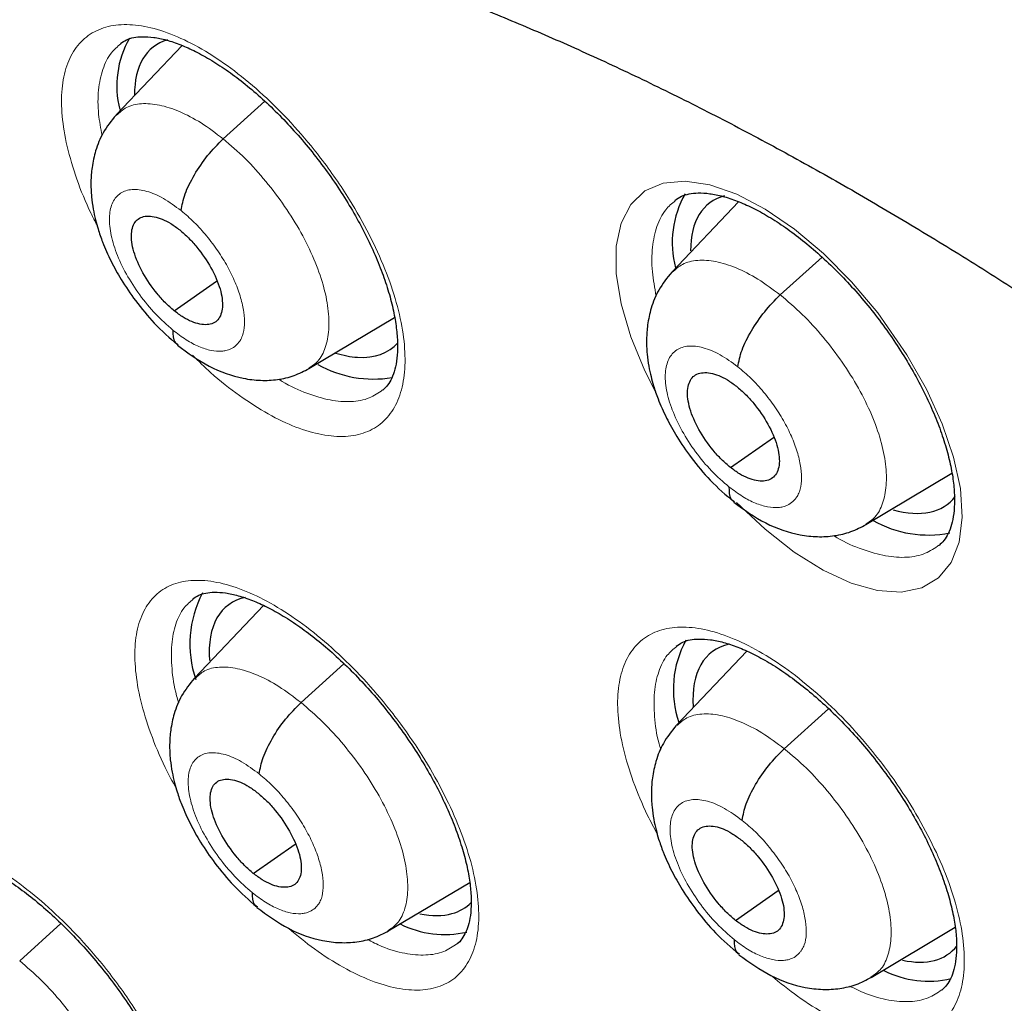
# Model space of a CAD drawing. Header units: millimetres. Extents: x 8 to 2385, y 12 to 2606.
# Tile 51 of 156: x 2178 to 2186, y 913 to 921. Entities that reach past the tile are written whole.
import ezdxf

# ---------------------------------------------------------------- set-up
doc = ezdxf.new("R2010")
doc.units = ezdxf.units.MM

msp = doc.modelspace()

# ---------------------------------------------------------------- linework, layer by layer
at = {"color": 7, "linetype": 'Continuous', "lineweight": 30}
for p, q in [((2179.4607, 920.7641), (2178.9464, 920.221)), ((2179.7828, 920.033), (2180.1084, 920.3279)), ((2183.8155, 919.5421), (2183.2954, 918.9927)), ((2184.1417, 918.8128), (2184.4688, 919.109)), ((2179.3991, 918.6889), (2179.7314, 918.9203)), ((2180.4536, 918.2368), (2181.1238, 918.6368)), ((2183.7517, 917.4637), (2184.0895, 917.6989)), ((2184.8116, 917.0161), (2185.4849, 917.4179)), ((2180.0975, 916.384), (2179.5593, 915.8156)), ((2183.8798, 916.0264), (2183.3306, 915.4463)), ((2180.3917, 915.6244), (2180.7273, 915.9283)), ((2184.1731, 915.2632), (2184.5191, 915.5765)), ((2180.0183, 914.2885), (2180.3462, 914.5169)), ((2181.0748, 913.838), (2181.7118, 914.2181)), ((2183.7917, 913.9209), (2184.1256, 914.1535)), ((2178.1902, 913.604), (2178.5129, 913.8963)), ((2184.8529, 913.4743), (2185.5104, 913.8668))]:
    msp.add_line(p, q, dxfattribs=at)
at = {"color": 252, "linetype": 'Continuous', "lineweight": 0, "flags": 128}
msp.add_lwpolyline([(2183.1668, 918.0541), (2183.0823, 918.2182), (2182.9717, 918.4858), (2182.8959, 918.7423), (2182.8577, 918.9805), (2182.8577, 919.1936), (2182.8963, 919.3754), (2182.9719, 919.521), (2183.083, 919.6259), (2183.2258, 919.6876), (2183.3967, 919.7037), (2183.5905, 919.6745), (2183.8019, 919.6002), (2184.0248, 919.4835), (2184.253, 919.3272), (2184.4799, 919.1362), (2184.699, 918.9155), (2184.9044, 918.6717), (2185.1322, 918.3455), (2185.286, 918.0751), (2185.4093, 917.8052), (2185.4984, 917.5436), (2185.551, 917.2977), (2185.5653, 917.0745), (2185.5414, 916.8801), (2185.4793, 916.7205), (2185.3813, 916.5997), (2185.2499, 916.5217), (2185.0891, 916.4882), (2184.9032, 916.5005), (2184.6978, 916.5579), (2184.4785, 916.6591), (2184.2515, 916.8008), (2184.0235, 916.9795), (2183.8006, 917.1896), (2183.8006, 917.1896)], dxfattribs=at)
at = {"color": 7, "linetype": 'Continuous', "lineweight": 30}
for centre, radius, start, end in [((2179.7067, 920.4474), 0.7566, 150.44846, 194.11645), ((2184.0657, 919.2228), 0.7692, 150.24548, 194.89244), ((2180.959, 919.0446), 0.8898, 240.73205, 279.40895), ((2185.2978, 917.8001), 0.8653, 240.21969, 281.3618), ((2180.3847, 916.0821), 0.863, 152.42656, 198.70957), ((2184.1029, 915.7271), 0.7979, 151.19716, 198.82963), ((2181.5168, 914.5917), 0.7816, 243.40319, 282.66459), ((2185.3038, 914.2253), 0.7803, 243.2326, 282.89193)]:
    msp.add_arc(centre, radius, start, end, dxfattribs=at)
for centre, major_axis, ratio, start_param, end_param in [((2180.1695, 919.5744), (-0.9387, 1.1746), 0.455367, 6.097138, 6.809621), ((2184.5191, 918.3531), (-0.9368, 1.1738), 0.456464, 6.087122, 6.804392), ((2180.1695, 919.5744), (-0.9387, 1.1746), 0.455367, 2.750387, 3.224007), ((2180.1695, 919.5744), (-0.9387, 1.1746), 0.455367, 2.561106, 2.750387), ((2184.5191, 918.3531), (-0.9368, 1.1738), 0.456464, 2.57735, 3.255522), ((2180.7533, 915.2074), (-0.9393, 1.1736), 0.45498, 6.058829, 6.865886), ((2184.5372, 914.8426), (-0.9366, 1.1733), 0.456117, 6.06219, 6.863333), ((2180.7533, 915.2074), (-0.9393, 1.1736), 0.45498, 2.948876, 3.200736), ((2180.7533, 915.2074), (-0.9393, 1.1736), 0.45498, 2.641637, 2.948876), ((2184.5372, 914.8426), (-0.9366, 1.1733), 0.456117, 2.638068, 3.244817)]:
    msp.add_ellipse(centre, major_axis=major_axis, ratio=ratio, start_param=start_param, end_param=end_param, dxfattribs=at)
for points, knots in [([(2159.6216, 940.0224), (2159.6198, 940.0207), (2159.4995, 939.9146), (2159.2738, 939.6884), (2158.9457, 939.3428), (2158.6336, 938.9785), (2158.3356, 938.5982), (2158.0523, 938.2015), (2157.7837, 937.7887), (2157.53, 937.3597), (2157.2913, 936.9149), (2157.0678, 936.4544), (2156.8595, 935.9784), (2156.6667, 935.4872), (2156.4895, 934.9809), (2156.328, 934.4598), (2156.1822, 933.9242), (2156.0523, 933.3744), (2155.9383, 932.8106), (2155.8404, 932.2332), (2155.7585, 931.6425), (2155.6927, 931.0387), (2155.6431, 930.4222), (2155.6096, 929.7934), (2155.5922, 929.1524), (2155.591, 928.4997), (2155.6059, 927.8356), (2155.6368, 927.1604), (2155.6839, 926.4744), (2155.7469, 925.778), (2155.826, 925.0715), (2155.9209, 924.3553), (2156.0317, 923.6296), (2156.1582, 922.8948), (2156.3005, 922.1513), (2156.4584, 921.3994), (2156.6318, 920.6394), (2156.8207, 919.8718), (2157.0248, 919.0967), (2157.2443, 918.3147), (2157.4788, 917.526), (2157.7283, 916.7311), (2157.9927, 915.9302), (2158.2718, 915.1238), (2158.5656, 914.3122), (2158.8737, 913.4958), (2159.1962, 912.675), (2159.5329, 911.8501), (2159.8835, 911.0215), (2160.2479, 910.1896), (2160.626, 909.3548), (2161.0176, 908.5175), (2161.4224, 907.678), (2161.8404, 906.8367), (2162.2712, 905.994), (2162.7147, 905.1504), (2163.1707, 904.3061), (2163.6389, 903.4617), (2164.1192, 902.6174), (2164.6113, 901.7737), (2165.115, 900.9309), (2165.63, 900.0895), (2166.1562, 899.2498), (2166.6932, 898.4122), (2167.2408, 897.5772), (2167.7988, 896.745), (2168.3669, 895.9161), (2168.9448, 895.0909), (2169.5323, 894.2697), (2170.1291, 893.453), (2170.7348, 892.641), (2171.3493, 891.8343), (2171.9723, 891.0331), (2172.6034, 890.2379), (2173.2424, 889.4489), (2173.8889, 888.6666), (2174.5427, 887.8914), (2175.2034, 887.1235), (2175.8708, 886.3634), (2176.5446, 885.6114), (2177.2243, 884.8679), (2177.9098, 884.1331), (2178.6007, 883.4075), (2179.2967, 882.6914), (2179.9974, 881.9851), (2180.7025, 881.289), (2181.4118, 880.6031), (2182.1249, 879.9287), (2182.7345, 879.3622), (2183.1074, 879.0252), (2183.2403, 878.9051)], [0, 0, 0, 0, 0.000179, 0.011527, 0.022879, 0.034239, 0.04561, 0.056994, 0.068393, 0.079809, 0.091242, 0.102694, 0.114163, 0.12565, 0.137154, 0.148674, 0.160208, 0.171754, 0.183312, 0.19488, 0.206457, 0.21804, 0.22963, 0.241224, 0.252821, 0.264421, 0.276023, 0.287626, 0.29923, 0.310833, 0.322436, 0.334038, 0.345639, 0.357239, 0.368837, 0.380434, 0.392029, 0.403623, 0.415215, 0.426805, 0.438393, 0.44998, 0.461565, 0.473148, 0.48473, 0.496311, 0.50789, 0.519467, 0.531043, 0.542618, 0.554192, 0.565764, 0.577335, 0.588905, 0.600475, 0.612043, 0.62361, 0.635177, 0.646743, 0.658308, 0.669872, 0.681436, 0.692999, 0.704562, 0.716124, 0.727686, 0.739248, 0.750809, 0.76237, 0.77393, 0.785491, 0.797051, 0.808611, 0.820171, 0.831731, 0.843291, 0.854852, 0.866412, 0.877972, 0.889533, 0.901094, 0.912655, 0.924216, 0.935778, 0.94734, 0.958903, 0.970466, 0.98203, 0.993595, 1, 1, 1, 1]), ([(2183.0999, 936.4733), (2183.2232, 936.4017), (2183.5807, 936.1942), (2184.1748, 935.8387), (2184.8826, 935.4017), (2185.5928, 934.9492), (2186.3049, 934.4815), (2187.0188, 933.9989), (2187.7339, 933.5015), (2188.4499, 932.9896), (2189.1664, 932.4635), (2189.8832, 931.9234), (2190.5999, 931.3695), (2191.316, 930.8022), (2192.0313, 930.2217), (2192.7454, 929.6282), (2193.4579, 929.0222), (2194.1685, 928.4038), (2194.8768, 927.7734), (2195.5825, 927.1312), (2196.2853, 926.4777), (2196.9847, 925.8131), (2197.6805, 925.1376), (2198.3723, 924.4518), (2199.0597, 923.7558), (2199.7425, 923.0501), (2200.4203, 922.335), (2201.0927, 921.6107), (2201.7594, 920.8778), (2202.4202, 920.1365), (2203.0746, 919.3872), (2203.7224, 918.6302), (2204.3632, 917.866), (2204.9968, 917.0949), (2205.6227, 916.3173), (2206.2408, 915.5335), (2206.8507, 914.744), (2207.4521, 913.9491), (2208.0447, 913.1492), (2208.6282, 912.3447), (2209.2024, 911.5361), (2209.7669, 910.7236), (2210.3215, 909.9078), (2210.866, 909.0889), (2211.4, 908.2675), (2211.9233, 907.4438), (2212.4356, 906.6184), (2212.9367, 905.7915), (2213.4264, 904.9637), (2213.9044, 904.1353), (2214.3704, 903.3068), (2214.8243, 902.4784), (2215.2659, 901.6508), (2215.6948, 900.8242), (2216.111, 899.999), (2216.5142, 899.1757), (2216.9042, 898.3547), (2217.2808, 897.5364), (2217.6439, 896.7212), (2217.9933, 895.9094), (2218.3287, 895.1016), (2218.6502, 894.298), (2218.9574, 893.4991), (2219.2503, 892.7054), (2219.5287, 891.9171), (2219.7925, 891.1346), (2220.0416, 890.3585), (2220.2759, 889.589), (2220.4952, 888.8265), (2220.6995, 888.0715), (2220.8886, 887.3242), (2221.0626, 886.5851), (2221.2212, 885.8546), (2221.3646, 885.1329), (2221.4925, 884.4205), (2221.605, 883.7177), (2221.7021, 883.0249), (2221.7836, 882.3423), (2221.8496, 881.6704), (2221.9001, 881.0095), (2221.9351, 880.3598), (2221.9545, 879.7218), (2221.9585, 879.0956), (2221.9469, 878.4816), (2221.92, 877.8802), (2221.8776, 877.2915), (2221.8198, 876.7158), (2221.7468, 876.1534), (2221.6585, 875.6045), (2221.555, 875.0694), (2221.4364, 874.5483), (2221.3027, 874.0413), (2221.154, 873.5487), (2220.9904, 873.0707), (2220.8118, 872.6074), (2220.6185, 872.1591), (2220.4103, 871.7258), (2220.1874, 871.3077), (2219.9499, 870.9051), (2219.6976, 870.518), (2219.4309, 870.1466), (2219.1494, 869.7914), (2218.8539, 869.4517), (2218.5426, 869.1302), (2218.3197, 868.9133), (2218.1968, 868.8085), (2218.1867, 868.7999)], [0, 0, 0, 0, 0.005121, 0.0148455, 0.0245712, 0.0342984, 0.0440269, 0.0537567, 0.0634877, 0.07322, 0.0829533, 0.0926878, 0.1024234, 0.1121599, 0.1218973, 0.1316357, 0.1413749, 0.1511148, 0.1608555, 0.1705969, 0.1803389, 0.1900815, 0.1998246, 0.2095683, 0.2193123, 0.2290569, 0.2388017, 0.248547, 0.2582925, 0.2680382, 0.2777842, 0.2875303, 0.2972765, 0.3070229, 0.3167693, 0.3265157, 0.3362621, 0.3460084, 0.3557546, 0.3655006, 0.3752465, 0.3849921, 0.3947374, 0.4044825, 0.4142272, 0.4239714, 0.4337153, 0.4434587, 0.4532015, 0.4629438, 0.4726855, 0.4824265, 0.4921668, 0.5019063, 0.511645, 0.5213829, 0.5311198, 0.5408558, 0.5505908, 0.5603247, 0.5700574, 0.579789, 0.5895194, 0.5992484, 0.6089761, 0.6187024, 0.6284273, 0.6381507, 0.6478725, 0.6575928, 0.6673115, 0.6770286, 0.6867441, 0.696458, 0.7061704, 0.7158812, 0.7255907, 0.7352988, 0.7450058, 0.7547118, 0.764417, 0.7741219, 0.7838267, 0.7935318, 0.8032377, 0.812945, 0.8226544, 0.8323667, 0.842083, 0.8518043, 0.8615319, 0.8712671, 0.8810113, 0.8907661, 0.9005331, 0.910314, 0.9201102, 0.9299231, 0.939754, 0.9496034, 0.9594718, 0.9693586, 0.9792629, 0.9891827, 0.9991155, 1, 1, 1, 1]), ([(2172.602, 922.8513), (2172.5844, 922.8374), (2172.4702, 922.7468), (2172.2727, 922.5629), (2172.0108, 922.2992), (2171.7647, 922.0177), (2171.5331, 921.7205), (2171.3164, 921.407), (2171.1147, 921.0776), (2170.9283, 920.7323), (2170.7574, 920.3712), (2170.6022, 919.9945), (2170.4631, 919.6024), (2170.3402, 919.1952), (2170.2339, 918.7732), (2170.1443, 918.337), (2170.0717, 917.887), (2170.0161, 917.4238), (2169.9776, 916.9479), (2169.9563, 916.46), (2169.9522, 915.9605), (2169.9651, 915.4502), (2169.995, 914.9296), (2170.0417, 914.3993), (2170.1051, 913.8598), (2170.1851, 913.3116), (2170.2814, 912.7553), (2170.394, 912.1913), (2170.5225, 911.6202), (2170.6668, 911.0423), (2170.8267, 910.4582), (2171.0019, 909.8683), (2171.1924, 909.273), (2171.3978, 908.673), (2171.6179, 908.0685), (2171.8525, 907.4602), (2172.1014, 906.8484), (2172.3643, 906.2336), (2172.641, 905.6164), (2172.9311, 904.9972), (2173.2345, 904.3765), (2173.5509, 903.7548), (2173.8799, 903.1326), (2174.2213, 902.5105), (2174.5748, 901.8888), (2174.9401, 901.2682), (2175.3168, 900.6491), (2175.7047, 900.032), (2176.1033, 899.4174), (2176.5124, 898.8059), (2176.9316, 898.1979), (2177.3605, 897.594), (2177.7988, 896.9946), (2178.2461, 896.4002), (2178.7021, 895.8115), (2179.1663, 895.2287), (2179.6383, 894.6525), (2180.1178, 894.0833), (2180.6044, 893.5215), (2181.0976, 892.9678), (2181.5971, 892.4224), (2182.1024, 891.886), (2182.613, 891.3589), (2183.1287, 890.8416), (2183.649, 890.3346), (2184.1734, 889.838), (2184.7017, 889.3535), (2185.0925, 889.0023), (2185.3078, 888.8167), (2185.345, 888.7845)], [0, 0, 0, 0, 0.00259, 0.016877, 0.031169, 0.045488, 0.059857, 0.074294, 0.088817, 0.103439, 0.118169, 0.133012, 0.147969, 0.163037, 0.17821, 0.193477, 0.208828, 0.224249, 0.239728, 0.255252, 0.270809, 0.286391, 0.301987, 0.317591, 0.333196, 0.348796, 0.364389, 0.379973, 0.395545, 0.411105, 0.426651, 0.442185, 0.457705, 0.473213, 0.488707, 0.50419, 0.519661, 0.535121, 0.550571, 0.566011, 0.581442, 0.596865, 0.61228, 0.627687, 0.643089, 0.658485, 0.673875, 0.689261, 0.704642, 0.72002, 0.735395, 0.750768, 0.766138, 0.781507, 0.796875, 0.812242, 0.827609, 0.842977, 0.858345, 0.873715, 0.889086, 0.90446, 0.919837, 0.935217, 0.9506, 0.965989, 0.981382, 0.99678, 1, 1, 1, 1]), ([(2174.1642, 921.0819), (2174.1667, 921.0841), (2174.243, 921.1498), (2174.4055, 921.2633), (2174.6529, 921.4211), (2174.9152, 921.5595), (2175.1894, 921.6809), (2175.4752, 921.7846), (2175.7721, 921.8711), (2176.0799, 921.9407), (2176.3985, 921.9936), (2176.728, 922.03), (2177.0684, 922.0501), (2177.4197, 922.0538), (2177.7818, 922.0411), (2178.1547, 922.012), (2178.5382, 921.9664), (2178.932, 921.9041), (2179.336, 921.825), (2179.7497, 921.7292), (2180.1729, 921.6165), (2180.605, 921.4868), (2181.0457, 921.3402), (2181.4946, 921.1767), (2181.9511, 920.9964), (2182.4148, 920.7991), (2182.8852, 920.5852), (2183.3618, 920.3546), (2183.8441, 920.1076), (2184.3315, 919.8443), (2184.8235, 919.5649), (2185.3197, 919.2696), (2185.8194, 918.9587), (2186.3221, 918.6324), (2186.8274, 918.291), (2187.3345, 917.9348), (2187.8431, 917.564), (2188.2511, 917.2562), (2188.4892, 917.0714), (2188.5576, 917.0184)], [0, 0, 0, 0, 0.001082, 0.032191, 0.063293, 0.094157, 0.124635, 0.154654, 0.184202, 0.213311, 0.242035, 0.270435, 0.298572, 0.3265, 0.354267, 0.381915, 0.409475, 0.436976, 0.464439, 0.491882, 0.519318, 0.546755, 0.574202, 0.601664, 0.629147, 0.656655, 0.684188, 0.711749, 0.739337, 0.766954, 0.794598, 0.82227, 0.849967, 0.87769, 0.905436, 0.933205, 0.960995, 0.988805, 1, 1, 1, 1]), ([(2178.9783, 920.7782), (2178.9934, 920.789), (2179.0225, 920.8099), (2179.0791, 920.8272), (2179.1502, 920.8351), (2179.2368, 920.8299), (2179.3373, 920.8091), (2179.448, 920.7718), (2179.567, 920.7184), (2179.6923, 920.6491), (2179.8229, 920.5632), (2179.9565, 920.462), (2180.0907, 920.3473), (2180.2239, 920.2194), (2180.3539, 920.0804), (2180.4792, 919.9321), (2180.5977, 919.7762), (2180.7075, 919.6156), (2180.8072, 919.4522), (2180.896, 919.2879), (2180.9726, 919.1251), (2181.0358, 918.9665), (2181.0851, 918.8142), (2181.1205, 918.6704), (2181.1415, 918.5383), (2181.1487, 918.4193), (2181.1435, 918.3148), (2181.1273, 918.2283), (2181.1018, 918.1587), (2181.0695, 918.1036), (2181.0438, 918.0798), (2181.0308, 918.0677)], [0, 0, 0, 0, 0.03752, 0.072421, 0.105118, 0.139932, 0.174109, 0.20789, 0.241092, 0.275067, 0.309345, 0.343487, 0.378176, 0.412933, 0.447681, 0.482762, 0.51787, 0.55286, 0.587687, 0.622522, 0.657557, 0.69206, 0.726426, 0.760986, 0.79477, 0.828242, 0.862098, 0.895274, 0.928274, 0.963535, 1, 1, 1, 1]), ([(2178.9443, 920.2195), (2178.9081, 920.1749), (2178.8404, 920.0916), (2178.7832, 919.9485), (2178.7547, 919.8181), (2178.7455, 919.696), (2178.7501, 919.5871), (2178.7638, 919.488), (2178.7821, 919.4036), (2178.8061, 919.3174), (2178.8431, 919.2111), (2178.9018, 919.0786), (2178.9881, 918.9236), (2179.1003, 918.7582), (2179.2482, 918.5777), (2179.3638, 918.4765), (2179.4254, 918.4227)], [0, 0, 0, 0, 0.09056, 0.169471, 0.236772, 0.292847, 0.351537, 0.399855, 0.441588, 0.478111, 0.531296, 0.610259, 0.686289, 0.776636, 0.881129, 1, 1, 1, 1]), ([(2179.453, 919.4723), (2179.4607, 919.5144), (2179.4761, 919.5988), (2179.554, 919.7526), (2179.657, 919.9063), (2179.741, 919.9909), (2179.7828, 920.033)], [0, 0, 0, 0, 0.248942, 0.499711, 0.750663, 1, 1, 1, 1]), ([(2183.3172, 919.5522), (2183.3335, 919.5637), (2183.3647, 919.5857), (2183.4246, 919.604), (2183.4983, 919.6124), (2183.5873, 919.6075), (2183.6901, 919.5869), (2183.8029, 919.5497), (2183.9236, 919.4965), (2184.0507, 919.4273), (2184.1828, 919.3416), (2184.3177, 919.2408), (2184.453, 919.1264), (2184.5871, 918.9988), (2184.7178, 918.8602), (2184.8436, 918.7123), (2184.9623, 918.5568), (2185.0722, 918.3967), (2185.1717, 918.2338), (2185.2601, 918.0699), (2185.3362, 917.9076), (2185.3987, 917.7495), (2185.4471, 917.5976), (2185.4815, 917.4543), (2185.5013, 917.3227), (2185.5074, 917.204), (2185.5009, 917.0999), (2185.4835, 917.0134), (2185.4566, 916.9436), (2185.4235, 916.889), (2185.3971, 916.8654), (2185.3841, 916.8537)], [0, 0, 0, 0, 0.038671, 0.07349, 0.106296, 0.141214, 0.175492, 0.20929, 0.242616, 0.276661, 0.310978, 0.345128, 0.379847, 0.414609, 0.449354, 0.484447, 0.519553, 0.55453, 0.589335, 0.62417, 0.659206, 0.693682, 0.728051, 0.762608, 0.796374, 0.829874, 0.863788, 0.897041, 0.930217, 0.965786, 1, 1, 1, 1]), ([(2179.3991, 918.6889), (2179.3759, 918.7089), (2179.3294, 918.7489), (2179.2424, 918.8472), (2179.1485, 918.9851), (2179.0747, 919.1542), (2179.0563, 919.2995), (2179.0916, 919.4013), (2179.1796, 919.4397), (2179.2816, 919.4193), (2179.3723, 919.3738), (2179.4191, 919.3385), (2179.4425, 919.3207)], [0, 0, 0, 0, 0.062837, 0.125537, 0.250825, 0.375528, 0.50001, 0.624482, 0.749177, 0.874465, 0.937165, 1, 1, 1, 1]), ([(2179.4425, 919.3207), (2179.4657, 919.3007), (2179.5122, 919.2608), (2179.5993, 919.1625), (2179.6932, 919.0246), (2179.7669, 918.8555), (2179.7853, 918.7102), (2179.75, 918.6083), (2179.662, 918.5699), (2179.56, 918.5903), (2179.4693, 918.6358), (2179.4225, 918.6712), (2179.3991, 918.6889)], [0, 0, 0, 0, 0.062837, 0.125537, 0.250825, 0.375528, 0.50001, 0.624482, 0.749177, 0.874466, 0.937165, 1, 1, 1, 1]), ([(2183.2932, 918.9912), (2183.2566, 918.9462), (2183.1882, 918.862), (2183.1308, 918.7175), (2183.1023, 918.5867), (2183.0933, 918.4652), (2183.0977, 918.3575), (2183.1111, 918.26), (2183.1289, 918.1767), (2183.1526, 918.0911), (2183.1894, 917.9847), (2183.2484, 917.8517), (2183.3354, 917.6961), (2183.4488, 917.5301), (2183.5985, 917.3493), (2183.7157, 917.2483), (2183.7781, 917.1945)], [0, 0, 0, 0, 0.091572, 0.170994, 0.238341, 0.294046, 0.35167, 0.398995, 0.440186, 0.476579, 0.529808, 0.608963, 0.685228, 0.775879, 0.880731, 1, 1, 1, 1]), ([(2183.8101, 918.2507), (2183.818, 918.2929), (2183.8339, 918.3778), (2183.9123, 918.5319), (2184.0157, 918.6859), (2184.0998, 918.7706), (2184.1417, 918.8128)], [0, 0, 0, 0, 0.248575, 0.499585, 0.750837, 1, 1, 1, 1]), ([(2179.3889, 918.5376), (2179.3891, 918.5011), (2179.3894, 918.4488), (2179.4206, 918.4307), (2179.43, 918.4252)], [0, 0, 0, 0, 0.697939, 1, 1, 1, 1]), ([(2179.4251, 918.4189), (2179.5063, 918.3596), (2179.67, 918.24), (2179.8959, 918.1631), (2180.076, 918.1409), (2180.2096, 918.1478), (2180.3384, 918.177), (2180.4165, 918.2175), (2180.4554, 918.2377)], [0, 0, 0, 0, 0.24524, 0.494549, 0.620953, 0.747713, 0.874253, 1, 1, 1, 1]), ([(2183.7517, 917.4637), (2183.7283, 917.4835), (2183.6814, 917.5232), (2183.5938, 917.621), (2183.4994, 917.7585), (2183.4255, 917.9276), (2183.4076, 918.0732), (2183.4439, 918.1758), (2183.5331, 918.2152), (2183.6363, 918.1958), (2183.7279, 918.151), (2183.7751, 918.116), (2183.7987, 918.0984)], [0, 0, 0, 0, 0.062836, 0.125534, 0.250819, 0.375524, 0.500006, 0.624483, 0.749182, 0.874468, 0.937165, 1, 1, 1, 1]), ([(2183.7987, 918.0984), (2183.8222, 918.0786), (2183.869, 918.0389), (2183.9567, 917.9411), (2184.0511, 917.8036), (2184.1249, 917.6345), (2184.1429, 917.4889), (2184.1066, 917.3863), (2184.0173, 917.3468), (2183.9141, 917.3663), (2183.8225, 917.4111), (2183.7753, 917.4461), (2183.7517, 917.4637)], [0, 0, 0, 0, 0.062836, 0.125534, 0.25082, 0.375524, 0.500007, 0.624483, 0.749182, 0.874468, 0.937165, 1, 1, 1, 1]), ([(2183.7406, 917.3116), (2183.7407, 917.2751), (2183.7408, 917.2215), (2183.7726, 917.2029), (2183.7827, 917.197)], [0, 0, 0, 0, 0.683105, 1, 1, 1, 1]), ([(2183.7777, 917.1906), (2183.8598, 917.1319), (2184.0251, 917.0136), (2184.2526, 916.9389), (2184.4334, 916.9182), (2184.5673, 916.9261), (2184.6963, 916.956), (2184.7745, 916.9967), (2184.8134, 917.017)], [0, 0, 0, 0, 0.24577, 0.495236, 0.621585, 0.748211, 0.87454, 1, 1, 1, 1]), ([(2179.5456, 916.4348), (2179.5602, 916.4453), (2179.5882, 916.4653), (2179.6435, 916.482), (2179.7132, 916.4895), (2179.7987, 916.4841), (2179.8985, 916.4633), (2180.0086, 916.426), (2180.1272, 916.3727), (2180.2524, 916.3036), (2180.383, 916.218), (2180.5169, 916.1172), (2180.6515, 916.0028), (2180.7853, 915.8754), (2180.916, 915.7369), (2181.0422, 915.5893), (2181.1617, 915.4341), (2181.2727, 915.2741), (2181.3737, 915.1115), (2181.4637, 914.9479), (2181.5418, 914.7858), (2181.6064, 914.628), (2181.6572, 914.4765), (2181.6941, 914.3335), (2181.7165, 914.2022), (2181.7252, 914.0839), (2181.7212, 913.9803), (2181.7062, 913.8947), (2181.6825, 913.8259), (2181.65, 913.7732), (2181.6288, 913.7456), (2181.6129, 913.7362), (2181.6125, 913.736)], [0, 0, 0, 0, 0.037749, 0.072383, 0.10488, 0.139477, 0.173514, 0.207253, 0.240365, 0.274287, 0.30853, 0.342661, 0.37732, 0.412057, 0.446789, 0.481839, 0.516919, 0.551891, 0.586698, 0.621499, 0.656498, 0.690978, 0.725303, 0.759819, 0.793571, 0.82698, 0.860761, 0.893861, 0.926739, 0.961864, 0.999056, 1, 1, 1, 1]), ([(2183.328, 916.0657), (2183.3439, 916.0769), (2183.3739, 916.0981), (2183.4326, 916.1158), (2183.505, 916.1237), (2183.5929, 916.1185), (2183.6948, 916.0978), (2183.8069, 916.0606), (2183.9272, 916.0075), (2184.054, 915.9384), (2184.186, 915.8529), (2184.3209, 915.7523), (2184.4565, 915.6381), (2184.5909, 915.5109), (2184.7222, 915.3727), (2184.8487, 915.2252), (2184.9683, 915.0702), (2185.079, 914.9106), (2185.1796, 914.7483), (2185.2691, 914.5849), (2185.3464, 914.4232), (2185.4101, 914.2657), (2185.4598, 914.1145), (2185.4954, 913.9718), (2185.5166, 913.8408), (2185.5239, 913.7229), (2185.5186, 913.6194), (2185.5023, 913.5338), (2185.4768, 913.4649), (2185.4446, 913.411), (2185.419, 913.3876), (2185.4062, 913.376)], [0, 0, 0, 0, 0.038842, 0.073469, 0.106117, 0.140865, 0.175035, 0.208805, 0.242063, 0.276075, 0.310377, 0.344534, 0.379244, 0.414007, 0.448756, 0.483843, 0.518946, 0.553926, 0.588736, 0.62356, 0.658585, 0.693062, 0.727411, 0.761951, 0.795705, 0.829161, 0.863021, 0.896215, 0.929283, 0.964735, 1, 1, 1, 1]), ([(2179.5571, 915.8141), (2179.5214, 915.77), (2179.4544, 915.6875), (2179.398, 915.5457), (2179.3699, 915.416), (2179.3613, 915.2939), (2179.3665, 915.1844), (2179.3811, 915.0845), (2179.4002, 914.9997), (2179.425, 914.9135), (2179.4627, 914.8079), (2179.5222, 914.6764), (2179.609, 914.5227), (2179.7215, 914.3588), (2179.8694, 914.1799), (2179.9846, 914.0793), (2180.0459, 914.0258)], [0, 0, 0, 0, 0.089785, 0.168266, 0.23548, 0.291794, 0.351268, 0.400321, 0.442435, 0.479044, 0.532257, 0.611131, 0.68702, 0.777169, 0.881415, 1, 1, 1, 1]), ([(2180.0648, 915.066), (2180.0721, 915.1077), (2180.0867, 915.1914), (2180.1638, 915.3446), (2180.2663, 915.498), (2180.35, 915.5823), (2180.3917, 915.6244)], [0, 0, 0, 0, 0.249257, 0.499837, 0.750535, 1, 1, 1, 1]), ([(2183.3285, 915.4448), (2183.2922, 915.4001), (2183.2245, 915.3167), (2183.1676, 915.1734), (2183.1395, 915.0432), (2183.1309, 914.9216), (2183.1358, 914.8133), (2183.1499, 914.715), (2183.1685, 914.6312), (2183.1928, 914.5455), (2183.2303, 914.4396), (2183.2899, 914.3075), (2183.3772, 914.1531), (2183.4907, 913.9884), (2183.6402, 913.809), (2183.757, 913.7085), (2183.8191, 913.655)], [0, 0, 0, 0, 0.090889, 0.169939, 0.237223, 0.293155, 0.351495, 0.399501, 0.44106, 0.47755, 0.530799, 0.609854, 0.68597, 0.776415, 0.881015, 1, 1, 1, 1]), ([(2183.8439, 914.703), (2183.8515, 914.745), (2183.8668, 914.8292), (2183.9445, 914.9829), (2184.0474, 915.1366), (2184.1313, 915.2211), (2184.1731, 915.2632)], [0, 0, 0, 0, 0.248845, 0.499688, 0.750721, 1, 1, 1, 1]), ([(2180.0183, 914.2885), (2179.995, 914.3085), (2179.9485, 914.3484), (2179.8611, 914.4464), (2179.7665, 914.5838), (2179.6918, 914.7521), (2179.6721, 914.8964), (2179.7063, 914.9973), (2179.7934, 915.035), (2179.8949, 915.0142), (2179.9855, 914.9686), (2180.0323, 914.9332), (2180.0557, 914.9155)], [0, 0, 0, 0, 0.062837, 0.125538, 0.250828, 0.375527, 0.500006, 0.624479, 0.749174, 0.874464, 0.937164, 1, 1, 1, 1]), ([(2180.0557, 914.9155), (2180.079, 914.8955), (2180.1255, 914.8556), (2180.2129, 914.7576), (2180.3074, 914.6202), (2180.3822, 914.4519), (2180.4018, 914.3076), (2180.3676, 914.2067), (2180.2805, 914.169), (2180.179, 914.1898), (2180.0885, 914.2354), (2180.0417, 914.2708), (2180.0183, 914.2885)], [0, 0, 0, 0, 0.062837, 0.125538, 0.250828, 0.375527, 0.500006, 0.624479, 0.749174, 0.874464, 0.937164, 1, 1, 1, 1]), ([(2183.7917, 913.9209), (2183.7682, 913.9408), (2183.7214, 913.9804), (2183.6335, 914.078), (2183.5386, 914.2152), (2183.4639, 914.3836), (2183.445, 914.5284), (2183.4803, 914.6302), (2183.5688, 914.669), (2183.6715, 914.6492), (2183.7629, 914.6043), (2183.8101, 914.5692), (2183.8337, 914.5517)], [0, 0, 0, 0, 0.062836, 0.125535, 0.250823, 0.375525, 0.500005, 0.62448, 0.749178, 0.874466, 0.937165, 1, 1, 1, 1]), ([(2183.8337, 914.5517), (2183.8571, 914.5318), (2183.904, 914.4922), (2183.9919, 914.3946), (2184.0868, 914.2574), (2184.1615, 914.089), (2184.1804, 913.9442), (2184.1451, 913.8424), (2184.0566, 913.8036), (2183.9539, 913.8234), (2183.8625, 913.8683), (2183.8153, 913.9034), (2183.7917, 913.9209)], [0, 0, 0, 0, 0.062836, 0.125535, 0.250823, 0.375525, 0.500005, 0.62448, 0.749178, 0.874466, 0.937165, 1, 1, 1, 1]), ([(2177.343, 914.4128), (2177.3563, 914.4224), (2177.3821, 914.4411), (2177.4339, 914.4568), (2177.501, 914.464), (2177.5841, 914.4585), (2177.6818, 914.4379), (2177.7901, 914.4008), (2177.9073, 914.3477), (2178.0311, 914.279), (2178.1608, 914.1937), (2178.294, 914.0932), (2178.4282, 913.9791), (2178.5618, 913.852), (2178.6927, 913.7138), (2178.8192, 913.5664), (2178.9393, 913.4115), (2179.0512, 913.2517), (2179.1532, 913.0894), (2179.2445, 912.926), (2179.3239, 912.7642), (2179.3902, 912.6065), (2179.4427, 912.455), (2179.4814, 912.312), (2179.5057, 912.1807), (2179.5162, 912.0625), (2179.5141, 911.959), (2179.5009, 911.8735), (2179.479, 911.8054), (2179.4488, 911.7534), (2179.4278, 911.7257), (2179.4118, 911.7161), (2179.4102, 911.7151)], [0, 0, 0, 0, 0.036586, 0.071153, 0.103467, 0.137878, 0.17177, 0.205499, 0.238473, 0.272315, 0.306514, 0.340638, 0.375254, 0.409978, 0.444706, 0.479726, 0.51479, 0.549767, 0.584579, 0.619327, 0.654301, 0.688793, 0.723104, 0.757593, 0.791353, 0.824692, 0.858401, 0.891424, 0.924066, 0.95888, 0.995692, 1, 1, 1, 1]), ([(2180.0095, 914.1383), (2180.01, 914.102), (2180.0108, 914.0509), (2180.0416, 914.0333), (2180.0506, 914.0282)], [0, 0, 0, 0, 0.710303, 1, 1, 1, 1]), ([(2180.0458, 914.0221), (2180.1268, 913.9628), (2180.2904, 913.8432), (2180.5162, 913.7656), (2180.6965, 913.7428), (2180.8304, 913.7493), (2180.9595, 913.7781), (2181.0376, 913.8186), (2181.0766, 913.8388)], [0, 0, 0, 0, 0.244758, 0.49397, 0.620446, 0.747339, 0.874054, 1, 1, 1, 1]), ([(2183.7818, 913.7699), (2183.7821, 913.7335), (2183.7826, 913.6811), (2183.8141, 913.6629), (2183.8238, 913.6574)], [0, 0, 0, 0, 0.694445, 1, 1, 1, 1]), ([(2183.8188, 913.6511), (2183.9007, 913.5924), (2184.0659, 913.4739), (2184.2932, 913.3984), (2184.4742, 913.3772), (2184.6083, 913.3847), (2184.7375, 913.4142), (2184.8157, 913.4549), (2184.8547, 913.4752)], [0, 0, 0, 0, 0.245331, 0.4947125, 0.6211288, 0.7478746, 0.8743601, 1, 1, 1, 1])]:
    msp.add_open_spline(points, degree=3, knots=knots, dxfattribs=at)
at = {"color": 252, "linetype": 'Continuous', "lineweight": 0}
for points, knots in [([(2178.7952, 919.3588), (2178.7794, 919.3891), (2178.7162, 919.5099), (2178.6334, 919.7191), (2178.5555, 919.9769), (2178.5169, 920.2155), (2178.5155, 920.4291), (2178.5531, 920.6104), (2178.6271, 920.7556), (2178.737, 920.8592), (2178.878, 920.9198), (2179.0476, 920.934), (2179.2397, 920.9032), (2179.4498, 920.8265), (2179.6714, 920.7079), (2179.8984, 920.549), (2180.1245, 920.3558), (2180.343, 920.1325), (2180.5649, 919.8663), (2180.7633, 919.5797), (2180.9296, 919.2851), (2181.0536, 919.0137), (2181.143, 918.751), (2181.1967, 918.5041), (2181.2118, 918.2807), (2181.1892, 918.0862), (2181.1282, 917.9273), (2181.032, 917.8072), (2180.9018, 917.7307), (2180.7428, 917.6984), (2180.5583, 917.7128), (2180.3545, 917.772), (2180.1363, 917.8755), (2179.9109, 918.0201), (2179.7103, 918.1765), (2179.5902, 918.2947), (2179.5434, 918.3407)], [0, 0, 0, 0, 0.010067, 0.04019, 0.070313, 0.100436, 0.130558, 0.160671, 0.190784, 0.220884, 0.250984, 0.281072, 0.31116, 0.341243, 0.371326, 0.401413, 0.4315, 0.461598, 0.491696, 0.529246, 0.559369, 0.589492, 0.619615, 0.649738, 0.679858, 0.709979, 0.740088, 0.770197, 0.800293, 0.830389, 0.860474, 0.89056, 0.920643, 0.950726, 0.980816, 1, 1, 1, 1]), ([(2178.9813, 920.7762), (2178.9554, 920.7548), (2178.895, 920.7047), (2178.8363, 920.5819), (2178.8023, 920.4199), (2178.8002, 920.244), (2178.8241, 920.1155), (2178.8346, 920.0593)], [0, 0, 0, 0, 0.1656375, 0.3865094, 0.6073818, 0.8283282, 1, 1, 1, 1]), ([(2178.9482, 920.2186), (2178.9725, 920.2408), (2179.0251, 920.2888), (2179.1402, 920.3145), (2179.281, 920.304), (2179.4394, 920.2522), (2179.6089, 920.1651), (2179.7248, 920.0771), (2179.7828, 920.033)], [0, 0, 0, 0, 0.146659, 0.317256, 0.487874, 0.658555, 0.829164, 1, 1, 1, 1]), ([(2179.7828, 920.033), (2179.8405, 919.9837), (2179.9556, 919.8849), (2180.1187, 919.7033), (2180.2669, 919.5072), (2180.3949, 919.3007), (2180.4969, 919.0926), (2180.5693, 918.8906), (2180.6081, 918.7034), (2180.6141, 918.5367), (2180.5866, 918.3976), (2180.5339, 918.2937), (2180.4765, 918.2565), (2180.4512, 918.24)], [0, 0, 0, 0, 0.092811, 0.185497, 0.278223, 0.370916, 0.463597, 0.5562, 0.648755, 0.741432, 0.834107, 0.926658, 1, 1, 1, 1]), ([(2179.3889, 918.5376), (2179.343, 918.5779), (2179.2514, 918.6586), (2179.1261, 918.8117), (2179.0207, 918.9757), (2178.9426, 919.1422), (2178.8971, 919.2993), (2178.8873, 919.4363), (2178.9138, 919.544), (2178.9749, 919.6149), (2179.0664, 919.6444), (2179.1821, 919.6297), (2179.3143, 919.5746), (2179.4068, 919.5064), (2179.453, 919.4723)], [0, 0, 0, 0, 0.083337, 0.166672, 0.250006, 0.33334, 0.416671, 0.500005, 0.583336, 0.666667, 0.750002, 0.833337, 0.916667, 1, 1, 1, 1]), ([(2183.3203, 919.5501), (2183.2939, 919.5282), (2183.2323, 919.4773), (2183.1721, 919.3533), (2183.1364, 919.1903), (2183.1338, 919.0055), (2183.1593, 918.8678), (2183.1713, 918.8027)], [0, 0, 0, 0, 0.1614447, 0.3765856, 0.5917269, 0.8068767, 1, 1, 1, 1]), ([(2179.453, 919.4723), (2179.4876, 919.4428), (2179.5565, 919.384), (2179.654, 919.2752), (2179.7424, 919.158), (2179.8186, 919.0348), (2179.8794, 918.9105), (2179.9221, 918.7899), (2179.9465, 918.6771), (2179.952, 918.5758), (2179.9391, 918.5031), (2179.9206, 918.4646), (2179.9092, 918.4478), (2179.903, 918.4395), (2179.898, 918.434), (2179.8914, 918.4267), (2179.8754, 918.4102), (2179.846, 918.3903), (2179.8073, 918.3772), (2179.7574, 918.37), (2179.6891, 918.3752), (2179.5945, 918.4057), (2179.493, 918.4578), (2179.4236, 918.511), (2179.3889, 918.5376)], [0, 0, 0, 0, 0.062597, 0.12498, 0.18734, 0.249636, 0.311873, 0.374278, 0.436894, 0.499545, 0.562189, 0.597233, 0.60641, 0.615584, 0.624754, 0.626503, 0.642157, 0.687302, 0.723383, 0.749869, 0.812372, 0.874892, 0.937368, 1, 1, 1, 1]), ([(2183.2972, 918.9905), (2183.322, 919.0131), (2183.3756, 919.062), (2183.4925, 919.089), (2183.6349, 919.0799), (2183.795, 919.0295), (2183.9662, 918.9437), (2184.0832, 918.8565), (2184.1417, 918.8128)], [0, 0, 0, 0, 0.1473989, 0.3178481, 0.4883188, 0.6588513, 0.8293109, 1, 1, 1, 1]), ([(2184.1417, 918.8128), (2184.1998, 918.7638), (2184.3159, 918.6658), (2184.4801, 918.485), (2184.6293, 918.2896), (2184.7579, 918.0837), (2184.8602, 917.8758), (2184.9325, 917.6738), (2184.9709, 917.4862), (2184.9761, 917.319), (2184.9476, 917.1791), (2184.8937, 917.0742), (2184.8352, 917.0361), (2184.8093, 917.0192)], [0, 0, 0, 0, 0.09277, 0.185413, 0.278097, 0.370747, 0.463386, 0.555947, 0.64846, 0.741094, 0.833727, 0.926237, 1, 1, 1, 1]), ([(2183.7406, 917.3116), (2183.6944, 917.3516), (2183.6019, 917.4317), (2183.4758, 917.5842), (2183.3699, 917.7478), (2183.2917, 917.9143), (2183.2464, 918.0715), (2183.2371, 918.209), (2183.2646, 918.3173), (2183.3268, 918.389), (2183.4195, 918.4196), (2183.5366, 918.406), (2183.6701, 918.352), (2183.7634, 918.2845), (2183.8101, 918.2507)], [0, 0, 0, 0, 0.083337, 0.166671, 0.250006, 0.333341, 0.416672, 0.500004, 0.583337, 0.666666, 0.750002, 0.833337, 0.916667, 1, 1, 1, 1]), ([(2183.8101, 918.2507), (2183.8449, 918.2214), (2183.9145, 918.163), (2184.0126, 918.0548), (2184.1016, 917.938), (2184.1782, 917.8151), (2184.2391, 917.6909), (2184.2818, 917.5702), (2184.3059, 917.4572), (2184.311, 917.3556), (2184.2976, 917.2825), (2184.2787, 917.2437), (2184.2671, 917.2267), (2184.2607, 917.2184), (2184.2556, 917.2128), (2184.2489, 917.2054), (2184.2326, 917.1886), (2184.2035, 917.1689), (2184.1645, 917.155), (2184.1141, 917.147), (2184.0438, 917.1516), (2183.9482, 917.1813), (2183.8456, 917.2326), (2183.7756, 917.2853), (2183.7406, 917.3116)], [0, 0, 0, 0, 0.062598, 0.12498, 0.18734, 0.249635, 0.311871, 0.374277, 0.436893, 0.499547, 0.562192, 0.597236, 0.606412, 0.615586, 0.624755, 0.626542, 0.642247, 0.687306, 0.720925, 0.749875, 0.812377, 0.874895, 0.937369, 1, 1, 1, 1]), ([(2180.2176, 918.1537), (2180.2264, 918.148), (2180.3021, 918.0988), (2180.4395, 918.0401), (2180.6222, 917.9842), (2180.7866, 917.9727), (2180.9266, 917.998), (2180.9968, 918.0466), (2181.0302, 918.0697)], [0, 0, 0, 0, 0.025973, 0.22442, 0.422879, 0.621338, 0.819864, 1, 1, 1, 1]), ([(2184.5611, 916.9295), (2184.5694, 916.9243), (2184.6454, 916.8762), (2184.784, 916.819), (2184.9691, 916.7648), (2185.1359, 916.7551), (2185.2781, 916.782), (2185.3497, 916.8316), (2185.3837, 916.8552)], [0, 0, 0, 0, 0.024333, 0.223077, 0.421889, 0.620702, 0.819609, 1, 1, 1, 1]), ([(2179.4148, 914.9512), (2179.3851, 915.0066), (2179.3071, 915.1521), (2179.2109, 915.3851), (2179.1319, 915.6411), (2179.0914, 915.8778), (2179.0881, 916.0895), (2179.124, 916.269), (2179.1963, 916.4126), (2179.3046, 916.5145), (2179.4444, 916.5738), (2179.6129, 916.5868), (2179.8043, 916.5551), (2180.014, 916.4777), (2180.2354, 916.3587), (2180.4627, 916.1996), (2180.6893, 916.0066), (2180.9086, 915.7838), (2181.1317, 915.5184), (2181.3316, 915.2328), (2181.4995, 914.9397), (2181.6251, 914.6699), (2181.7162, 914.409), (2181.7718, 914.1639), (2181.7887, 913.9424), (2181.7679, 913.7497), (2181.7086, 913.5926), (2181.614, 913.4741), (2181.4852, 913.3991), (2181.3273, 913.368), (2181.1437, 913.3835), (2180.9404, 913.4432), (2180.7226, 913.548), (2180.505, 913.6844), (2180.3625, 913.8022), (2180.2955, 913.8576)], [0, 0, 0, 0, 0.018768, 0.049316, 0.079863, 0.110407, 0.140951, 0.171488, 0.202025, 0.232555, 0.263084, 0.293609, 0.324134, 0.354659, 0.385184, 0.415714, 0.446244, 0.476781, 0.507319, 0.545423, 0.575968, 0.606514, 0.63706, 0.667605, 0.698147, 0.728689, 0.759224, 0.789758, 0.820286, 0.850814, 0.881338, 0.911863, 0.942389, 0.972915, 1, 1, 1, 1]), ([(2179.5486, 916.4328), (2179.5233, 916.4119), (2179.4639, 916.3628), (2179.4073, 916.2417), (2179.3736, 916.0822), (2179.3784, 915.8913), (2179.3994, 915.7356), (2179.4292, 915.6407), (2179.4349, 915.6224)], [0, 0, 0, 0, 0.149335, 0.349929, 0.550522, 0.751165, 0.951808, 1, 1, 1, 1]), ([(2183.1784, 914.5986), (2183.1529, 914.6463), (2183.0791, 914.7841), (2182.9868, 915.0096), (2182.9082, 915.2661), (2182.8687, 915.5036), (2182.8667, 915.7163), (2182.9042, 915.897), (2182.9785, 916.042), (2183.0889, 916.1456), (2183.2308, 916.2065), (2183.4017, 916.2212), (2183.5954, 916.1912), (2183.8073, 916.1155), (2184.0309, 915.998), (2184.2601, 915.8404), (2184.4883, 915.6487), (2184.709, 915.427), (2184.9331, 915.1626), (2185.1337, 914.8778), (2185.3018, 914.585), (2185.4273, 914.3151), (2185.518, 914.0538), (2185.5727, 913.8081), (2185.5883, 913.5857), (2185.5661, 913.3918), (2185.505, 913.2333), (2185.4083, 913.1132), (2185.2774, 913.0366), (2185.1172, 913.0038), (2184.9313, 913.0176), (2184.7257, 913.0756), (2184.5057, 913.1789), (2184.2853, 913.3143), (2184.1408, 913.4321), (2184.0724, 913.4879)], [0, 0, 0, 0, 0.016212, 0.046823, 0.077434, 0.108048, 0.138662, 0.169274, 0.199887, 0.230493, 0.261099, 0.291698, 0.322296, 0.352889, 0.383482, 0.414073, 0.444664, 0.475259, 0.505853, 0.544008, 0.574621, 0.605235, 0.635848, 0.666461, 0.697075, 0.727689, 0.7583, 0.78891, 0.819514, 0.850118, 0.880714, 0.911311, 0.941902, 0.972494, 1, 1, 1, 1]), ([(2183.3312, 916.0636), (2183.3053, 916.0422), (2183.2447, 915.9922), (2183.1864, 915.8698), (2183.151, 915.709), (2183.1547, 915.5171), (2183.1741, 915.3638), (2183.2025, 915.2719), (2183.2072, 915.2566)], [0, 0, 0, 0, 0.150647, 0.35288, 0.555113, 0.757361, 0.959609, 1, 1, 1, 1]), ([(2179.5611, 915.8131), (2179.5849, 915.8349), (2179.6366, 915.8822), (2179.7507, 915.9071), (2179.8907, 915.896), (2180.0485, 915.8437), (2180.2177, 915.7564), (2180.3337, 915.6684), (2180.3917, 915.6244)], [0, 0, 0, 0, 0.146128, 0.316832, 0.487556, 0.658343, 0.829058, 1, 1, 1, 1]), ([(2180.3917, 915.6244), (2180.4494, 915.575), (2180.5647, 915.4764), (2180.7283, 915.2952), (2180.8774, 915.0998), (2181.0064, 914.8941), (2181.1096, 914.687), (2181.1834, 914.4861), (2181.2237, 914.3), (2181.2311, 914.1345), (2181.205, 913.9966), (2181.1537, 913.8939), (2181.0972, 913.8573), (2181.0723, 913.8412)], [0, 0, 0, 0, 0.09285, 0.185576, 0.278341, 0.371073, 0.463793, 0.556435, 0.649028, 0.741744, 0.834459, 0.92705, 1, 1, 1, 1]), ([(2183.3324, 915.444), (2183.3569, 915.4663), (2183.4097, 915.5145), (2183.5256, 915.5408), (2183.6673, 915.531), (2183.8268, 915.4802), (2183.9977, 915.3941), (2184.1146, 915.3069), (2184.1731, 915.2632)], [0, 0, 0, 0, 0.146916, 0.317462, 0.488029, 0.658658, 0.829215, 1, 1, 1, 1]), ([(2184.1731, 915.2632), (2184.2312, 915.2142), (2184.3474, 915.1163), (2184.512, 914.9358), (2184.6617, 914.7409), (2184.7911, 914.5355), (2184.8943, 914.3284), (2184.9677, 914.1273), (2185.0073, 913.9406), (2185.0138, 913.7744), (2184.9865, 913.6355), (2184.9337, 913.5315), (2184.876, 913.4941), (2184.8505, 913.4775)], [0, 0, 0, 0, 0.092803, 0.185481, 0.278198, 0.370883, 0.463556, 0.55615, 0.648696, 0.741364, 0.834032, 0.926576, 1, 1, 1, 1]), ([(2180.0095, 914.1383), (2179.9636, 914.1786), (2179.8718, 914.2591), (2179.7459, 914.4118), (2179.6397, 914.5751), (2179.5606, 914.7409), (2179.5139, 914.897), (2179.5029, 915.0332), (2179.5284, 915.1399), (2179.5885, 915.2099), (2179.6791, 915.2388), (2179.7942, 915.2236), (2179.926, 915.1682), (2180.0185, 915.1), (2180.0648, 915.066)], [0, 0, 0, 0, 0.083337, 0.166672, 0.250006, 0.33334, 0.41667, 0.500005, 0.583336, 0.666667, 0.750002, 0.833337, 0.916667, 1, 1, 1, 1]), ([(2180.0648, 915.066), (2180.0994, 915.0365), (2180.1684, 914.9777), (2180.2662, 914.8693), (2180.3551, 914.7524), (2180.432, 914.6297), (2180.4935, 914.506), (2180.537, 914.386), (2180.5623, 914.2739), (2180.5687, 914.1733), (2180.5565, 914.1012), (2180.5385, 914.0631), (2180.5273, 914.0464), (2180.5212, 914.0383), (2180.5163, 914.0329), (2180.5098, 914.0256), (2180.494, 914.0093), (2180.4657, 913.9903), (2180.4276, 913.9771), (2180.3783, 913.97), (2180.3093, 913.9756), (2180.215, 914.0064), (2180.1137, 914.0586), (2180.0442, 914.1117), (2180.0095, 914.1383)], [0, 0, 0, 0, 0.062596, 0.124979, 0.187339, 0.249634, 0.31187, 0.374275, 0.436891, 0.499544, 0.562188, 0.597231, 0.606408, 0.615582, 0.624751, 0.626544, 0.642255, 0.687303, 0.72095, 0.749872, 0.812375, 0.874895, 0.93737, 1, 1, 1, 1]), ([(2183.7818, 913.7699), (2183.7356, 913.8099), (2183.6431, 913.89), (2183.5165, 914.0421), (2183.41, 914.2051), (2183.3309, 914.371), (2183.2848, 914.5274), (2183.2745, 914.6642), (2183.301, 914.7717), (2183.3623, 914.8428), (2183.4543, 914.8727), (2183.5708, 914.8586), (2183.704, 914.8043), (2183.7973, 914.7368), (2183.8439, 914.703)], [0, 0, 0, 0, 0.083335, 0.166662, 0.249997, 0.333333, 0.416666, 0.499998, 0.583334, 0.66667, 0.750004, 0.833338, 0.916665, 1, 1, 1, 1]), ([(2183.8439, 914.703), (2183.8787, 914.6738), (2183.9483, 914.6154), (2184.0467, 914.5074), (2184.136, 914.3908), (2184.2131, 914.2683), (2184.2745, 914.1445), (2184.3179, 914.0244), (2184.3427, 913.912), (2184.3486, 913.8109), (2184.3358, 913.7383), (2184.3172, 913.6999), (2184.3058, 913.683), (2184.2995, 913.6748), (2184.2948, 913.6696), (2184.2912, 913.6656), (2184.287, 913.6609), (2184.2708, 913.6447), (2184.2435, 913.6261), (2184.2047, 913.6124), (2184.1548, 913.6045), (2184.0844, 913.6095), (2183.9892, 913.6395), (2183.8868, 913.6909), (2183.8168, 913.7435), (2183.7818, 913.7699)], [0, 0, 0, 0, 0.062598, 0.12498, 0.187341, 0.249636, 0.311872, 0.374277, 0.436894, 0.499547, 0.562193, 0.597237, 0.606414, 0.615587, 0.624757, 0.625386, 0.629899, 0.642042, 0.68731, 0.719971, 0.749877, 0.812379, 0.874896, 0.937369, 1, 1, 1, 1]), ([(2177.2305, 912.9273), (2177.1987, 912.9861), (2177.1182, 913.1348), (2177.0192, 913.3705), (2176.9386, 913.6253), (2176.8962, 913.8607), (2176.8908, 914.071), (2176.9244, 914.2489), (2176.9943, 914.3908), (2177.1002, 914.4912), (2177.2375, 914.5489), (2177.4038, 914.5604), (2177.5931, 914.5274), (2177.8009, 914.4488), (2178.0208, 914.3288), (2178.247, 914.1689), (2178.4727, 913.9753), (2178.6916, 913.7521), (2178.9147, 913.4866), (2179.1151, 913.2013), (2179.2839, 912.9088), (2179.4106, 912.6398), (2179.5033, 912.38), (2179.5606, 912.1361), (2179.5795, 911.9161), (2179.561, 911.7249), (2179.5041, 911.5695), (2179.4119, 911.4525), (2179.2856, 911.3791), (2179.13, 911.3495), (2178.9485, 911.3664), (2178.7472, 911.4274), (2178.531, 911.5332), (2178.3067, 911.676), (2178.1567, 911.8012), (2178.0819, 911.8636)], [0, 0, 0, 0, 0.019877, 0.050284, 0.080691, 0.111091, 0.14149, 0.171883, 0.202275, 0.232665, 0.263054, 0.293446, 0.323837, 0.354234, 0.384632, 0.415037, 0.445442, 0.475852, 0.506263, 0.54422, 0.574622, 0.605025, 0.635427, 0.66583, 0.696227, 0.726624, 0.757016, 0.787407, 0.817796, 0.848186, 0.878579, 0.908971, 0.939371, 0.969771, 1, 1, 1, 1]), ([(2180.9092, 913.772), (2180.9477, 913.7525), (2181.0513, 913.7), (2181.2072, 913.6578), (2181.3711, 913.6432), (2181.5096, 913.6678), (2181.5787, 913.7152), (2181.6115, 913.7377)], [0, 0, 0, 0, 0.131445, 0.354067, 0.576688, 0.799332, 1, 1, 1, 1]), ([(2178.1902, 913.604), (2178.2477, 913.5545), (2178.3626, 913.4556), (2178.5259, 913.2742), (2178.6751, 913.0788), (2178.8045, 912.8735), (2178.9085, 912.6669), (2178.9833, 912.4668), (2179.0248, 912.2817), (2179.0337, 912.1174), (2179.0093, 911.9808), (2178.9597, 911.8796), (2178.9044, 911.8439), (2178.8801, 911.8283)], [0, 0, 0, 0, 0.092903, 0.185682, 0.2785, 0.371285, 0.464058, 0.556752, 0.649398, 0.742167, 0.834935, 0.92758, 1, 1, 1, 1]), ([(2184.6845, 913.4071), (2184.726, 913.3866), (2184.8333, 913.3336), (2184.9936, 913.2919), (2185.1599, 913.2792), (2185.3011, 913.3055), (2185.372, 913.3543), (2185.4058, 913.3776)], [0, 0, 0, 0, 0.1385602, 0.3587354, 0.5789106, 0.7991422, 1, 1, 1, 1])]:
    msp.add_open_spline(points, degree=3, knots=knots, dxfattribs=at)

doc.saveas('drawing.dxf')
